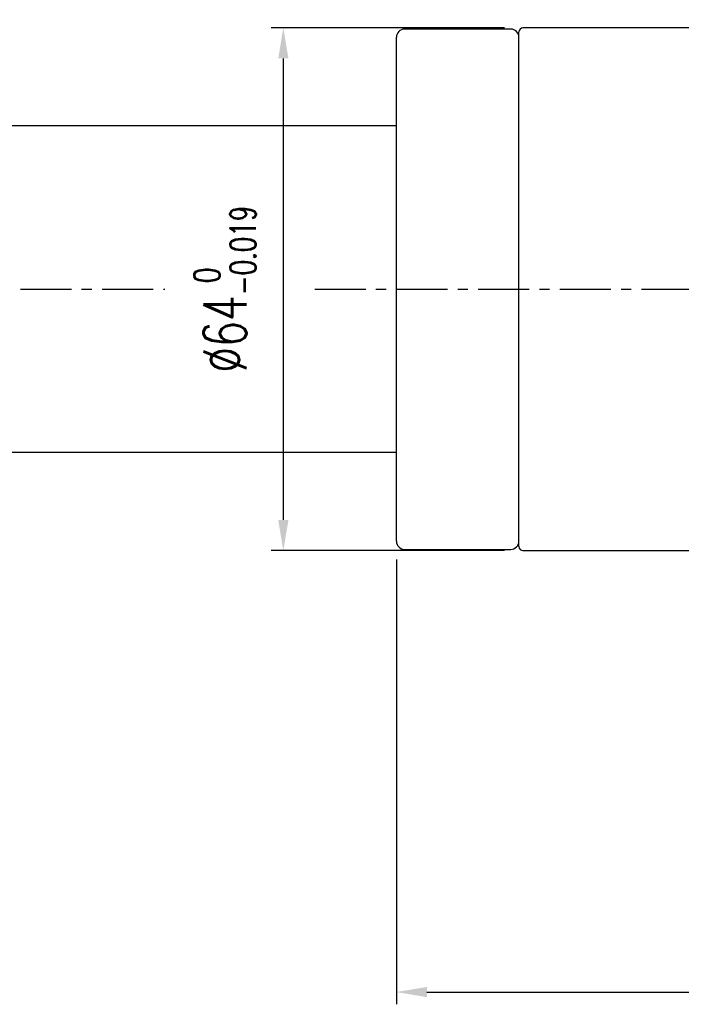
# Model space of a CAD drawing. Header units: millimetres. Extents: x -96 to 611, y -107 to 115.
# Tile 50 of 97: x 287 to 368, y -88 to 33. Entities that reach past the tile are written whole.
import ezdxf

# ---------------------------------------------------------------- set-up
doc = ezdxf.new("R2010")
doc.units = ezdxf.units.MM
doc.linetypes.add('CENTER', pattern=[2, 1.25, -0.25, 0.25, -0.25])
for name, color, linetype in [('CL', 1, 'CENTER'), ('DIM', 4, 'Continuous'), ('OUT', 3, 'Continuous')]:
    doc.layers.add(name, color=color, linetype=linetype)
doc.styles.add('DIM-7', font='SIMPLEX.shx', dxfattribs={"width": 0.7, "bigfont": 'chineset.shx'})
doc.dimstyles.new('CNS', dxfattribs={"dimtxt": 3.5, "dimasz": 2.5, "dimexe": 1, "dimexo": 1.5, "dimgap": 0.09, "dimtad": 0, "dimdsep": 46, "dimtxsty": 'DIM-7', "dimcen": 0.09, "dimclrd": 1, "dimclre": 1, "dimclrt": 4, "dimadec": 0, "dimazin": 0, "dimtfac": 1, "dimtix": 1, "dimtmove": 2, "dimatfit": 3, "dimfxl": 1, "dimtvp": 0.971429, "dimtolj": 1, "dimarcsym": 0})

# ---------------------------------------------------------------- blocks, each defined once
blk = doc.blocks.new('*D16')
at = {"layer": 'DEFPOINTS', "color": 0, "linetype": 'Continuous'}
for p in [(348.76, 32), (319.42, -32), (348.76, -32)]:
    blk.add_point(p, dxfattribs=at)
at = {"layer": 'DIM', "color": 0, "linetype": 'Continuous', "lineweight": -2}
for p, q in [((346.51, 32), (317.92, 32)), ((319.42, 28.25), (319.42, -28.25)), ((346.51, -32), (317.92, -32))]:
    blk.add_line(p, q, dxfattribs=at)
at = {"layer": 'DIM', "color": 0, "linetype": 'Continuous'}
for points in [[(318.8, 28.25), (320.05, 28.25), (319.42, 32)], [(318.8, -28.25), (320.05, -28.25), (319.42, -32)]]:
    blk.add_solid(points, dxfattribs=at)
at = {"layer": 'DIM', "color": 0, "linetype": 'Continuous', "insert": (312.28, 0), "char_height": 5.25, "attachment_point": 5, "rotation": 90, "style": 'DIM-7'}
blk.add_mtext('\\A1;%%C64{\\H3.150000;\\S 0^ -0.019;}', dxfattribs=at)
blk = doc.blocks.new('*D20')
at = {"layer": 'DEFPOINTS', "color": 0}
for p in [(333.26, -30.85), (433.26, -49), (433.26, -86.06)]:
    blk.add_point(p, dxfattribs=at)
at = {"layer": 'DIM', "color": 7, "lineweight": -2}
for p, q in [((333.26, -33.1), (333.26, -87.56)), ((433.26, -51.25), (433.26, -87.56)), ((337.01, -86.06), (429.51, -86.06))]:
    blk.add_line(p, q, dxfattribs=at)
at = {"layer": 'DIM', "color": 7}
for points in [[(337.01, -85.43), (337.01, -86.68), (333.26, -86.06)], [(429.51, -85.43), (429.51, -86.68), (433.26, -86.06)]]:
    blk.add_solid(points, dxfattribs=at)
at = {"layer": 'DIM', "color": 7, "insert": (383.26, -80.96), "char_height": 5.25, "attachment_point": 5, "style": 'DIM-7'}
blk.add_mtext('\\A1;100', dxfattribs=at)

msp = doc.modelspace()

# ---------------------------------------------------------------- linework, layer by layer
at = {"layer": 'CL', "color": 0, "ltscale": 5}
for p, q in [((287.237, 0), (304.905, 0)), ((323.266, 0), (437.26, 0))]:
    msp.add_line(p, q, dxfattribs=at)
at = {"layer": 'OUT', "color": 7, "linetype": 'Continuous'}
for p, q in [((347.26, 31.85), (334.26, 31.85)), ((333.26, 0), (333.26, 30.85)), ((348.26, 0), (348.26, 30.85)), ((333.26, -30.85), (333.26, 0)), ((348.26, -30.85), (348.26, 0)), ((334.26, -31.85), (347.26, -31.85))]:
    msp.add_line(p, q, dxfattribs=at)
at = {"layer": 'OUT', "color": 7}
for p, q in [((348.26, 0), (348.26, 31.5)), ((377.937, 32), (348.76, 32)), ((333.26, 20), (249.003, 20)), ((348.26, -31.5), (348.26, 0)), ((333.26, -20), (249.003, -20)), ((348.76, -32), (377.937, -32))]:
    msp.add_line(p, q, dxfattribs=at)
at = {"layer": 'OUT', "color": 7, "linetype": 'Continuous'}
for centre, start, end in [((334.26, 30.85), 90, 180), ((347.26, 30.85), 0, 90), ((334.26, -30.85), 180, 270), ((347.26, -30.85), 270, 0)]:
    msp.add_arc(centre, 1, start, end, dxfattribs=at)
at = {"layer": 'OUT', "color": 7}
for centre, start, end in [((348.76, 31.5), 90, 180), ((348.76, -31.5), 180, 270)]:
    msp.add_arc(centre, 0.5, start, end, dxfattribs=at)

# ---------------------------------------------------------------- dimensions: what is measured, and where the dimension line sits
at = {"layer": 'DIM', "color": 0, "linetype": 'Continuous'}
dim = msp.add_linear_dim(base=(319.423, -32), p1=(348.76, 32), p2=(348.76, -32), angle=90, text='%%C<>', dimstyle='CNS', override={"dimscale": 1.5, "dimclrd": 0, "dimclre": 0, "dimclrt": 0, "dimtol": 1, "dimtm": 0.019, "dimtfac": 0.6, "dimtdec": 3}, dxfattribs=at)
dim.commit()
dim.dimension.update_dxf_attribs({"geometry": '*D16', "text_midpoint": (312.283, 0)})
at = {"layer": 'DIM', "color": 7}
dim = msp.add_linear_dim(base=(433.26, -86.057), p1=(333.26, -30.85), p2=(433.26, -49), dimstyle='CNS', override={"dimscale": 1.5, "dimclrd": 7, "dimclre": 7, "dimclrt": 7}, dxfattribs=at)
dim.commit()
dim.dimension.update_dxf_attribs({"geometry": '*D20', "text_midpoint": (383.26, -80.957)})

# ---------------------------------------------------------------- leaders
at = {"annotation_type": 0, "has_hookline": 1, "hookline_direction": 1, "text_width": 22.05}
msp.add_leader([(379.263, 27.713), (368.642, 42.215), (364.892, 42.215)], dimstyle='CNS', override={"dimscale": 1.5, "dimgap": 0.09, "dimtad": 1, "dimclrd": 256, "dimclre": 256, "dimclrt": 256}, dxfattribs=at)

doc.saveas('drawing.dxf')
